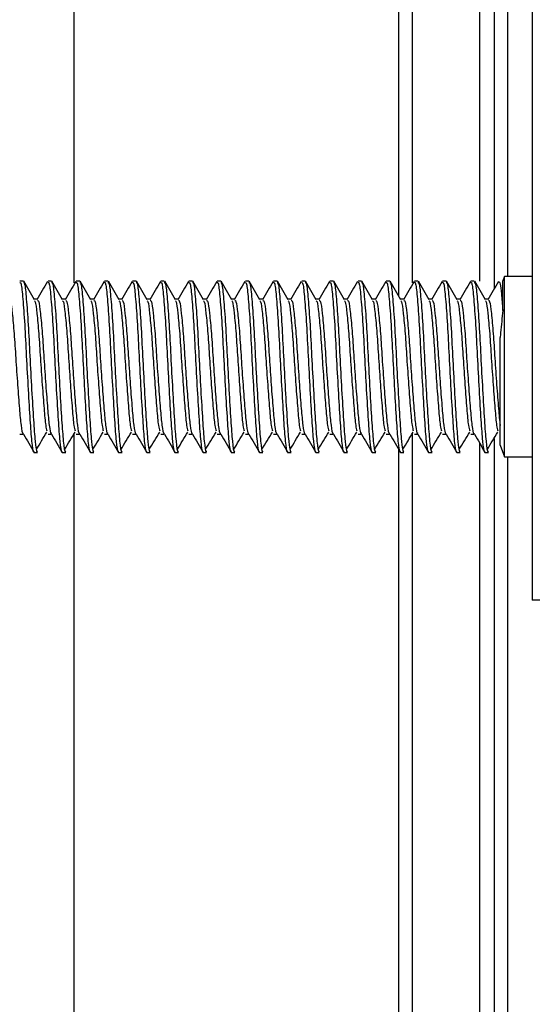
# Paper-space layout 'Sheet2' of a CAD drawing. Header units: millimetres. Extents: x 0 to 1118, y 0 to 864.
# Tile 110 of 232: x 764.45 to 769.26, y 435.15 to 444.39. Entities that reach past the tile are written whole.
import ezdxf

# ---------------------------------------------------------------- set-up
doc = ezdxf.new("R2010")
doc.units = ezdxf.units.MM

psp = doc.layouts.new('Sheet2')

# ---------------------------------------------------------------- linework, layer by layer
at = {"color": 7, "linetype": 'Continuous', "lineweight": 30}
for p, q in [((769.262, 469.6096), (769.262, 438.9429)), ((769.0295, 453.1791), (769.0295, 441.982)), ((768.134, 453.1368), (768.134, 441.9236)), ((768.7664, 453.1368), (768.7664, 441.9389)), ((764.959, 452.2901), (764.959, 441.9236)), ((769.0003, 441.982), (768.9827, 441.9336)), ((769.262, 441.982), (769.0003, 441.982)), ((769.0003, 440.9091), (769.0003, 441.982)), ((764.4842, 441.9396), (764.4511, 441.9396)), ((764.7488, 441.9396), (764.7157, 441.9396)), ((765.0133, 441.9396), (764.9803, 441.9396)), ((765.2779, 441.9396), (765.2449, 441.9396)), ((765.5425, 441.9396), (765.5094, 441.9396)), ((765.8071, 441.9396), (765.774, 441.9396)), ((766.0717, 441.9396), (766.0386, 441.9396)), ((766.3363, 441.9396), (766.3032, 441.9396)), ((766.6008, 441.9396), (766.5678, 441.9396)), ((766.8654, 441.9396), (766.8324, 441.9396)), ((767.13, 441.9396), (767.0969, 441.9396)), ((767.3946, 441.9396), (767.3615, 441.9396)), ((767.6592, 441.9396), (767.6261, 441.9396)), ((767.9238, 441.9396), (767.8907, 441.9396)), ((768.1883, 441.9396), (768.1553, 441.9396)), ((768.4529, 441.9396), (768.4199, 441.9396)), ((768.7175, 441.9396), (768.6844, 441.9396)), ((768.9849, 441.6642), (768.9849, 441.9381)), ((764.6165, 441.7678), (764.586, 441.7678)), ((764.8811, 441.7678), (764.8506, 441.7678)), ((765.1456, 441.7678), (765.1152, 441.7678)), ((765.4102, 441.7678), (765.3798, 441.7678)), ((765.6748, 441.7678), (765.6443, 441.7678)), ((765.9394, 441.7678), (765.9089, 441.7678)), ((766.204, 441.7678), (766.1735, 441.7678)), ((766.4686, 441.7678), (766.4381, 441.7678)), ((766.7331, 441.7678), (766.7027, 441.7678)), ((766.9977, 441.7678), (766.9673, 441.7678)), ((767.2623, 441.7678), (767.2318, 441.7678)), ((767.5269, 441.7678), (767.4964, 441.7678)), ((767.7915, 441.7678), (767.761, 441.7678)), ((768.0561, 441.7678), (768.0256, 441.7678)), ((768.3206, 441.7678), (768.2902, 441.7678)), ((768.5852, 441.7678), (768.5548, 441.7678)), ((768.8498, 441.7678), (768.8193, 441.7678)), ((768.9603, 440.3987), (768.9603, 441.4082)), ((769.0003, 440.2886), (769.0003, 440.9091)), ((764.4511, 440.5028), (764.4842, 440.5028)), ((764.7157, 440.5028), (764.7488, 440.5028)), ((764.959, 440.5042), (764.959, 359.9468)), ((764.9803, 440.5028), (765.0133, 440.5028)), ((765.2449, 440.5028), (765.2779, 440.5028)), ((765.5094, 440.5028), (765.5425, 440.5028)), ((765.774, 440.5028), (765.8071, 440.5028)), ((766.0386, 440.5028), (766.0717, 440.5028)), ((766.3032, 440.5028), (766.3363, 440.5028)), ((766.5678, 440.5028), (766.6008, 440.5028)), ((766.8324, 440.5028), (766.8654, 440.5028)), ((767.0969, 440.5028), (767.13, 440.5028)), ((767.3615, 440.5028), (767.3946, 440.5028)), ((767.6261, 440.5028), (767.6592, 440.5028)), ((767.8907, 440.5028), (767.9238, 440.5028)), ((768.134, 440.5042), (768.134, 314.7068)), ((768.1553, 440.5028), (768.1883, 440.5028)), ((768.4199, 440.5028), (768.4529, 440.5028)), ((768.6844, 440.5028), (768.7175, 440.5028)), ((768.7664, 440.4192), (768.7664, 314.7068)), ((764.5834, 440.331), (764.6165, 440.331)), ((764.848, 440.331), (764.8811, 440.331)), ((765.1126, 440.331), (765.1456, 440.331)), ((765.3771, 440.331), (765.4102, 440.331)), ((765.6417, 440.331), (765.6748, 440.331)), ((765.9063, 440.331), (765.9394, 440.331)), ((766.1709, 440.331), (766.204, 440.331)), ((766.4355, 440.331), (766.4686, 440.331)), ((766.7001, 440.331), (766.7331, 440.331)), ((766.9646, 440.331), (766.9977, 440.331)), ((767.2292, 440.331), (767.2623, 440.331)), ((767.4938, 440.331), (767.5269, 440.331)), ((767.7584, 440.331), (767.7915, 440.331)), ((768.023, 440.331), (768.0561, 440.331)), ((768.2876, 440.331), (768.3206, 440.331)), ((768.5521, 440.331), (768.5852, 440.331)), ((768.8167, 440.331), (768.8498, 440.331)), ((768.9603, 440.3987), (769.0003, 440.2886)), ((769.0003, 440.2886), (769.262, 440.2886)), ((769.0295, 440.2886), (769.0295, 314.3681)), ((772.5953, 438.9429), (769.262, 438.9429))]:
    psp.add_line(p, q, dxfattribs=at)
at = {"color": 8, "linetype": 'Continuous', "lineweight": 30}
for p, q in [((768.007, 459.8729), (768.007, 441.7999)), ((768.9025, 457.9712), (768.9025, 441.8625)), ((768.9025, 440.4625), (768.9025, 317.9664)), ((768.007, 440.3602), (768.007, 308.5634))]:
    psp.add_line(p, q, dxfattribs=at)
at = {"color": 7, "linetype": 'Continuous', "lineweight": 30}
for points, knots in [([(764.4511, 441.9267), (764.4549, 441.9262), (764.464, 441.9248), (764.4783, 441.7827), (764.4963, 441.5428), (764.5112, 441.2355), (764.5285, 440.9151), (764.5458, 440.626), (764.5606, 440.422), (764.5749, 440.3235), (764.5822, 440.3405), (764.584, 440.3448)], [0, 0, 0, 0, 0.0858, 0.209274, 0.335986, 0.457687, 0.583302, 0.708918, 0.83062, 0.957333, 1, 1, 1, 1]), ([(764.4842, 441.9267), (764.4879, 441.9262), (764.4971, 441.9248), (764.5113, 441.7827), (764.5294, 441.5428), (764.5443, 441.2355), (764.5616, 440.9151), (764.5788, 440.6259), (764.5937, 440.4223), (764.6077, 440.3242), (764.6148, 440.3402), (764.6165, 440.3439)], [0, 0, 0, 0, 0.0862307, 0.2103244, 0.3376722, 0.4599845, 0.58623, 0.712476, 0.834789, 0.9621383, 1, 1, 1, 1]), ([(764.588, 441.7643), (764.5713, 441.7931), (764.5379, 441.8506), (764.5045, 441.9082), (764.4878, 441.937)], [0, 0, 0, 0, 0.4997563, 1, 1, 1, 1]), ([(764.7118, 441.9359), (764.6951, 441.9071), (764.6617, 441.8495), (764.6283, 441.792), (764.6116, 441.7633)], [0, 0, 0, 0, 0.500198, 1, 1, 1, 1]), ([(764.7157, 441.9267), (764.7194, 441.9262), (764.7286, 441.9248), (764.7428, 441.7827), (764.7609, 441.5428), (764.7758, 441.2355), (764.7931, 440.9151), (764.8103, 440.626), (764.8252, 440.422), (764.8395, 440.3235), (764.8468, 440.3405), (764.8486, 440.3448)], [0, 0, 0, 0, 0.0858, 0.209274, 0.335986, 0.457687, 0.583302, 0.708918, 0.83062, 0.957333, 1, 1, 1, 1]), ([(764.7488, 441.9267), (764.7525, 441.9262), (764.7617, 441.9248), (764.7759, 441.7827), (764.794, 441.5428), (764.8089, 441.2355), (764.8261, 440.9151), (764.8434, 440.6259), (764.8583, 440.4223), (764.8723, 440.3242), (764.8794, 440.3402), (764.8811, 440.3439)], [0, 0, 0, 0, 0.0862307, 0.2103244, 0.3376722, 0.4599845, 0.58623, 0.712476, 0.834789, 0.9621383, 1, 1, 1, 1]), ([(764.8526, 441.7643), (764.8359, 441.7931), (764.8025, 441.8506), (764.7691, 441.9082), (764.7524, 441.937)], [0, 0, 0, 0, 0.499753, 1, 1, 1, 1]), ([(764.9763, 441.9359), (764.9596, 441.9071), (764.9263, 441.8495), (764.8928, 441.792), (764.8761, 441.7633)], [0, 0, 0, 0, 0.5002046, 1, 1, 1, 1]), ([(764.9803, 441.9267), (764.984, 441.9262), (764.9932, 441.9248), (765.0074, 441.7827), (765.0255, 441.5428), (765.0404, 441.2355), (765.0576, 440.9151), (765.0749, 440.626), (765.0898, 440.422), (765.1041, 440.3235), (765.1114, 440.3405), (765.1132, 440.3448)], [0, 0, 0, 0, 0.0858, 0.209274, 0.335986, 0.457687, 0.583302, 0.708918, 0.83062, 0.957333, 1, 1, 1, 1]), ([(765.0133, 441.9267), (765.0171, 441.9262), (765.0263, 441.9248), (765.0405, 441.7827), (765.0585, 441.5428), (765.0735, 441.2355), (765.0907, 440.9151), (765.108, 440.6259), (765.1228, 440.4223), (765.1369, 440.3242), (765.144, 440.3402), (765.1456, 440.3439)], [0, 0, 0, 0, 0.0862306, 0.2103244, 0.3376722, 0.4599845, 0.58623, 0.7124761, 0.834789, 0.9621383, 1, 1, 1, 1]), ([(765.1172, 441.7643), (765.1005, 441.7931), (765.0671, 441.8506), (765.0337, 441.9082), (765.017, 441.937)], [0, 0, 0, 0, 0.4997563, 1, 1, 1, 1]), ([(765.2409, 441.9359), (765.2242, 441.9071), (765.1908, 441.8495), (765.1574, 441.792), (765.1407, 441.7633)], [0, 0, 0, 0, 0.500198, 1, 1, 1, 1]), ([(765.2449, 441.9267), (765.2486, 441.9262), (765.2578, 441.9248), (765.272, 441.7827), (765.2901, 441.5428), (765.305, 441.2355), (765.3222, 440.9151), (765.3395, 440.626), (765.3544, 440.422), (765.3687, 440.3235), (765.376, 440.3405), (765.3778, 440.3448)], [0, 0, 0, 0, 0.0858, 0.209274, 0.335986, 0.457687, 0.583302, 0.708918, 0.83062, 0.957333, 1, 1, 1, 1]), ([(765.2779, 441.9267), (765.2817, 441.9262), (765.2909, 441.9248), (765.3051, 441.7827), (765.3231, 441.5428), (765.338, 441.2355), (765.3553, 440.9151), (765.3726, 440.6259), (765.3874, 440.4223), (765.4015, 440.3242), (765.4086, 440.3402), (765.4102, 440.3439)], [0, 0, 0, 0, 0.086231, 0.210324, 0.337672, 0.459985, 0.58623, 0.712476, 0.834789, 0.962138, 1, 1, 1, 1]), ([(765.3818, 441.7643), (765.3651, 441.7931), (765.3316, 441.8506), (765.2983, 441.9082), (765.2815, 441.937)], [0, 0, 0, 0, 0.4997563, 1, 1, 1, 1]), ([(765.5055, 441.9359), (765.4888, 441.9071), (765.4554, 441.8495), (765.422, 441.792), (765.4053, 441.7633)], [0, 0, 0, 0, 0.500198, 1, 1, 1, 1]), ([(765.5094, 441.9267), (765.5132, 441.9262), (765.5224, 441.9248), (765.5366, 441.7827), (765.5546, 441.5428), (765.5695, 441.2355), (765.5868, 440.9151), (765.6041, 440.626), (765.6189, 440.422), (765.6332, 440.3235), (765.6405, 440.3405), (765.6424, 440.3448)], [0, 0, 0, 0, 0.0858, 0.209274, 0.335986, 0.457687, 0.583302, 0.708918, 0.83062, 0.957333, 1, 1, 1, 1]), ([(765.5425, 441.9267), (765.5463, 441.9262), (765.5555, 441.9248), (765.5697, 441.7827), (765.5877, 441.5428), (765.6026, 441.2355), (765.6199, 440.9151), (765.6372, 440.6259), (765.652, 440.4223), (765.6661, 440.3242), (765.6732, 440.3402), (765.6748, 440.3439)], [0, 0, 0, 0, 0.0862307, 0.2103244, 0.3376722, 0.4599845, 0.58623, 0.712476, 0.834789, 0.9621383, 1, 1, 1, 1]), ([(765.6464, 441.7643), (765.6297, 441.7931), (765.5962, 441.8506), (765.5628, 441.9082), (765.5461, 441.937)], [0, 0, 0, 0, 0.499753, 1, 1, 1, 1]), ([(765.7701, 441.9359), (765.7534, 441.9071), (765.72, 441.8495), (765.6866, 441.792), (765.6699, 441.7633)], [0, 0, 0, 0, 0.500201, 1, 1, 1, 1]), ([(765.774, 441.9267), (765.7778, 441.9262), (765.787, 441.9248), (765.8012, 441.7827), (765.8192, 441.5428), (765.8341, 441.2355), (765.8514, 440.9151), (765.8687, 440.626), (765.8835, 440.422), (765.8978, 440.3235), (765.9051, 440.3405), (765.907, 440.3448)], [0, 0, 0, 0, 0.0858, 0.209274, 0.335986, 0.457687, 0.583302, 0.708918, 0.83062, 0.957333, 1, 1, 1, 1]), ([(765.8071, 441.9267), (765.8109, 441.9262), (765.82, 441.9248), (765.8343, 441.7827), (765.8523, 441.5428), (765.8672, 441.2355), (765.8845, 440.9151), (765.9018, 440.6259), (765.9166, 440.4223), (765.9307, 440.3242), (765.9378, 440.3402), (765.9394, 440.3439)], [0, 0, 0, 0, 0.0862306, 0.2103244, 0.3376722, 0.4599845, 0.58623, 0.7124761, 0.834789, 0.9621383, 1, 1, 1, 1]), ([(765.911, 441.7643), (765.8942, 441.7931), (765.8608, 441.8506), (765.8274, 441.9082), (765.8107, 441.937)], [0, 0, 0, 0, 0.499753, 1, 1, 1, 1]), ([(766.0347, 441.9359), (766.018, 441.9071), (765.9846, 441.8495), (765.9512, 441.792), (765.9345, 441.7633)], [0, 0, 0, 0, 0.500198, 1, 1, 1, 1]), ([(766.0386, 441.9267), (766.0424, 441.9262), (766.0515, 441.9248), (766.0658, 441.7827), (766.0838, 441.5428), (766.0987, 441.2355), (766.116, 440.9151), (766.1333, 440.626), (766.1481, 440.422), (766.1624, 440.3235), (766.1697, 440.3405), (766.1715, 440.3448)], [0, 0, 0, 0, 0.0858, 0.209274, 0.335986, 0.457687, 0.583302, 0.708918, 0.83062, 0.957333, 1, 1, 1, 1]), ([(766.0717, 441.9267), (766.0754, 441.9262), (766.0846, 441.9248), (766.0988, 441.7827), (766.1169, 441.5428), (766.1318, 441.2355), (766.1491, 440.9151), (766.1663, 440.6259), (766.1812, 440.4223), (766.1952, 440.3242), (766.2023, 440.3402), (766.204, 440.3439)], [0, 0, 0, 0, 0.086231, 0.210324, 0.337672, 0.459985, 0.58623, 0.712476, 0.834789, 0.962138, 1, 1, 1, 1]), ([(766.1755, 441.7643), (766.1588, 441.7931), (766.1254, 441.8506), (766.092, 441.9082), (766.0753, 441.937)], [0, 0, 0, 0, 0.4997563, 1, 1, 1, 1]), ([(766.2993, 441.9359), (766.2826, 441.9071), (766.2492, 441.8495), (766.2158, 441.792), (766.1991, 441.7633)], [0, 0, 0, 0, 0.500198, 1, 1, 1, 1]), ([(766.3032, 441.9267), (766.3069, 441.9262), (766.3161, 441.9248), (766.3303, 441.7827), (766.3484, 441.5428), (766.3633, 441.2355), (766.3806, 440.9151), (766.3978, 440.626), (766.4127, 440.422), (766.427, 440.3235), (766.4343, 440.3405), (766.4361, 440.3448)], [0, 0, 0, 0, 0.0858, 0.209274, 0.335986, 0.457687, 0.583302, 0.708918, 0.83062, 0.957333, 1, 1, 1, 1]), ([(766.3363, 441.9267), (766.34, 441.9262), (766.3492, 441.9248), (766.3634, 441.7827), (766.3815, 441.5428), (766.3964, 441.2355), (766.4136, 440.9151), (766.4309, 440.6259), (766.4458, 440.4223), (766.4598, 440.3242), (766.4669, 440.3402), (766.4686, 440.3439)], [0, 0, 0, 0, 0.0862307, 0.2103244, 0.3376722, 0.4599845, 0.58623, 0.712476, 0.834789, 0.9621383, 1, 1, 1, 1]), ([(766.4401, 441.7643), (766.4234, 441.7931), (766.39, 441.8506), (766.3566, 441.9082), (766.3399, 441.937)], [0, 0, 0, 0, 0.499753, 1, 1, 1, 1]), ([(766.5638, 441.9359), (766.5471, 441.9071), (766.5138, 441.8495), (766.4803, 441.792), (766.4636, 441.7633)], [0, 0, 0, 0, 0.500201, 1, 1, 1, 1]), ([(766.5678, 441.9267), (766.5715, 441.9262), (766.5807, 441.9248), (766.5949, 441.7827), (766.613, 441.5428), (766.6279, 441.2355), (766.6451, 440.9151), (766.6624, 440.626), (766.6773, 440.422), (766.6916, 440.3235), (766.6989, 440.3405), (766.7007, 440.3448)], [0, 0, 0, 0, 0.0858, 0.209274, 0.335986, 0.457687, 0.583302, 0.708918, 0.83062, 0.957333, 1, 1, 1, 1]), ([(766.6008, 441.9267), (766.6046, 441.9262), (766.6138, 441.9248), (766.628, 441.7827), (766.6461, 441.5428), (766.661, 441.2355), (766.6782, 440.9151), (766.6955, 440.6259), (766.7103, 440.4223), (766.7244, 440.3242), (766.7315, 440.3402), (766.7331, 440.3439)], [0, 0, 0, 0, 0.086231, 0.210324, 0.337672, 0.459984, 0.58623, 0.712476, 0.834789, 0.962138, 1, 1, 1, 1]), ([(766.7047, 441.7643), (766.688, 441.7931), (766.6546, 441.8506), (766.6212, 441.9082), (766.6045, 441.937)], [0, 0, 0, 0, 0.499753, 1, 1, 1, 1]), ([(766.8284, 441.9359), (766.8117, 441.9071), (766.7783, 441.8495), (766.7449, 441.792), (766.7282, 441.7633)], [0, 0, 0, 0, 0.500198, 1, 1, 1, 1]), ([(766.8324, 441.9267), (766.8361, 441.9262), (766.8453, 441.9248), (766.8595, 441.7827), (766.8776, 441.5428), (766.8925, 441.2355), (766.9097, 440.9151), (766.927, 440.626), (766.9419, 440.422), (766.9561, 440.3235), (766.9635, 440.3405), (766.9653, 440.3448)], [0, 0, 0, 0, 0.0858, 0.209274, 0.335986, 0.457687, 0.583302, 0.708918, 0.83062, 0.957333, 1, 1, 1, 1]), ([(766.8654, 441.9267), (766.8692, 441.9262), (766.8784, 441.9248), (766.8926, 441.7827), (766.9106, 441.5428), (766.9255, 441.2355), (766.9428, 440.9151), (766.9601, 440.6259), (766.9749, 440.4223), (766.989, 440.3242), (766.9961, 440.3402), (766.9977, 440.3439)], [0, 0, 0, 0, 0.0862306, 0.2103244, 0.3376722, 0.4599845, 0.58623, 0.712476, 0.834789, 0.9621382, 1, 1, 1, 1]), ([(766.9693, 441.7643), (766.9526, 441.7931), (766.9191, 441.8506), (766.8858, 441.9082), (766.869, 441.937)], [0, 0, 0, 0, 0.4997563, 1, 1, 1, 1]), ([(767.093, 441.9359), (767.0763, 441.9071), (767.0429, 441.8495), (767.0095, 441.792), (766.9928, 441.7633)], [0, 0, 0, 0, 0.500198, 1, 1, 1, 1]), ([(767.0969, 441.9267), (767.1007, 441.9262), (767.1099, 441.9248), (767.1241, 441.7827), (767.1421, 441.5428), (767.157, 441.2355), (767.1743, 440.9151), (767.1916, 440.626), (767.2064, 440.422), (767.2207, 440.3235), (767.228, 440.3405), (767.2299, 440.3448)], [0, 0, 0, 0, 0.0858, 0.209274, 0.335986, 0.457687, 0.583302, 0.708918, 0.83062, 0.957333, 1, 1, 1, 1]), ([(767.13, 441.9267), (767.1338, 441.9262), (767.143, 441.9248), (767.1572, 441.7827), (767.1752, 441.5428), (767.1901, 441.2355), (767.2074, 440.9151), (767.2247, 440.6259), (767.2395, 440.4223), (767.2536, 440.3242), (767.2607, 440.3402), (767.2623, 440.3439)], [0, 0, 0, 0, 0.0862307, 0.2103244, 0.3376722, 0.4599845, 0.58623, 0.712476, 0.834789, 0.9621383, 1, 1, 1, 1]), ([(767.2339, 441.7643), (767.2172, 441.7931), (767.1837, 441.8506), (767.1503, 441.9082), (767.1336, 441.937)], [0, 0, 0, 0, 0.499759, 1, 1, 1, 1]), ([(767.3576, 441.9359), (767.3409, 441.9071), (767.3075, 441.8495), (767.2741, 441.792), (767.2574, 441.7633)], [0, 0, 0, 0, 0.500201, 1, 1, 1, 1]), ([(767.3615, 441.9267), (767.3653, 441.9262), (767.3745, 441.9248), (767.3887, 441.7827), (767.4067, 441.5428), (767.4216, 441.2355), (767.4389, 440.9151), (767.4562, 440.626), (767.471, 440.422), (767.4853, 440.3235), (767.4926, 440.3405), (767.4945, 440.3448)], [0, 0, 0, 0, 0.0858, 0.209274, 0.335986, 0.457687, 0.583302, 0.708918, 0.83062, 0.957333, 1, 1, 1, 1]), ([(767.3946, 441.9267), (767.3984, 441.9262), (767.4075, 441.9248), (767.4218, 441.7827), (767.4398, 441.5428), (767.4547, 441.2355), (767.472, 440.9151), (767.4892, 440.6259), (767.5041, 440.4223), (767.5182, 440.3242), (767.5253, 440.3402), (767.5269, 440.3439)], [0, 0, 0, 0, 0.0862307, 0.2103244, 0.3376722, 0.4599845, 0.58623, 0.712476, 0.834789, 0.9621383, 1, 1, 1, 1]), ([(767.4985, 441.7643), (767.4817, 441.7931), (767.4483, 441.8506), (767.4149, 441.9082), (767.3982, 441.937)], [0, 0, 0, 0, 0.499753, 1, 1, 1, 1]), ([(767.6222, 441.9359), (767.6055, 441.9071), (767.5721, 441.8495), (767.5387, 441.792), (767.522, 441.7633)], [0, 0, 0, 0, 0.500198, 1, 1, 1, 1]), ([(767.6261, 441.9267), (767.6299, 441.9262), (767.639, 441.9248), (767.6533, 441.7827), (767.6713, 441.5428), (767.6862, 441.2355), (767.7035, 440.9151), (767.7208, 440.626), (767.7356, 440.422), (767.7499, 440.3235), (767.7572, 440.3405), (767.759, 440.3448)], [0, 0, 0, 0, 0.0858, 0.209274, 0.335986, 0.457687, 0.583302, 0.708918, 0.83062, 0.957333, 1, 1, 1, 1]), ([(767.6592, 441.9267), (767.6629, 441.9262), (767.6721, 441.9248), (767.6863, 441.7827), (767.7044, 441.5428), (767.7193, 441.2355), (767.7366, 440.9151), (767.7538, 440.6259), (767.7687, 440.4223), (767.7827, 440.3242), (767.7898, 440.3402), (767.7915, 440.3439)], [0, 0, 0, 0, 0.0862306, 0.2103244, 0.3376722, 0.4599845, 0.58623, 0.7124761, 0.834789, 0.9621383, 1, 1, 1, 1]), ([(767.763, 441.7643), (767.7463, 441.7931), (767.7129, 441.8506), (767.6795, 441.9082), (767.6628, 441.937)], [0, 0, 0, 0, 0.4997563, 1, 1, 1, 1]), ([(767.8868, 441.9359), (767.8701, 441.9071), (767.8367, 441.8495), (767.8033, 441.792), (767.7866, 441.7633)], [0, 0, 0, 0, 0.500198, 1, 1, 1, 1]), ([(767.8907, 441.9267), (767.8944, 441.9262), (767.9036, 441.9248), (767.9178, 441.7827), (767.9359, 441.5428), (767.9508, 441.2355), (767.9681, 440.9151), (767.9853, 440.626), (768.0002, 440.422), (768.0145, 440.3235), (768.0218, 440.3405), (768.0236, 440.3448)], [0, 0, 0, 0, 0.0858, 0.209274, 0.335986, 0.457687, 0.583302, 0.708918, 0.83062, 0.957333, 1, 1, 1, 1]), ([(767.9238, 441.9267), (767.9275, 441.9262), (767.9367, 441.9248), (767.9509, 441.7827), (767.969, 441.5428), (767.9839, 441.2355), (768.0011, 440.9151), (768.0184, 440.6259), (768.0333, 440.4223), (768.0473, 440.3242), (768.0544, 440.3402), (768.0561, 440.3439)], [0, 0, 0, 0, 0.0862307, 0.2103244, 0.3376722, 0.4599845, 0.58623, 0.712476, 0.834789, 0.9621383, 1, 1, 1, 1]), ([(768.0276, 441.7643), (768.0109, 441.7931), (767.9775, 441.8506), (767.9441, 441.9082), (767.9274, 441.937)], [0, 0, 0, 0, 0.4997563, 1, 1, 1, 1]), ([(768.1513, 441.9359), (768.1346, 441.9071), (768.1013, 441.8495), (768.0678, 441.792), (768.0511, 441.7633)], [0, 0, 0, 0, 0.500201, 1, 1, 1, 1]), ([(768.1553, 441.9267), (768.159, 441.9262), (768.1682, 441.9248), (768.1824, 441.7827), (768.2005, 441.5428), (768.2154, 441.2355), (768.2326, 440.9151), (768.2499, 440.626), (768.2648, 440.422), (768.2791, 440.3235), (768.2864, 440.3405), (768.2882, 440.3448)], [0, 0, 0, 0, 0.0857999, 0.209274, 0.3359857, 0.4576872, 0.5833021, 0.7089176, 0.8306197, 0.9573329, 1, 1, 1, 1]), ([(768.1883, 441.9267), (768.1921, 441.9262), (768.2013, 441.9248), (768.2155, 441.7827), (768.2336, 441.5428), (768.2485, 441.2355), (768.2657, 440.9151), (768.283, 440.6259), (768.2978, 440.4223), (768.3119, 440.3242), (768.319, 440.3402), (768.3206, 440.3439)], [0, 0, 0, 0, 0.0862307, 0.2103244, 0.3376722, 0.4599845, 0.58623, 0.712476, 0.834789, 0.9621383, 1, 1, 1, 1]), ([(768.2922, 441.7643), (768.2755, 441.7931), (768.2421, 441.8506), (768.2087, 441.9082), (768.192, 441.937)], [0, 0, 0, 0, 0.499753, 1, 1, 1, 1]), ([(768.4159, 441.9359), (768.3992, 441.9071), (768.3658, 441.8495), (768.3324, 441.792), (768.3157, 441.7633)], [0, 0, 0, 0, 0.500198, 1, 1, 1, 1]), ([(768.4199, 441.9267), (768.4236, 441.9262), (768.4328, 441.9248), (768.447, 441.7827), (768.4651, 441.5428), (768.48, 441.2355), (768.4972, 440.9151), (768.5145, 440.626), (768.5294, 440.422), (768.5436, 440.3235), (768.551, 440.3405), (768.5528, 440.3448)], [0, 0, 0, 0, 0.0858, 0.209274, 0.335986, 0.457687, 0.583302, 0.708918, 0.83062, 0.957333, 1, 1, 1, 1]), ([(768.4529, 441.9267), (768.4567, 441.9262), (768.4659, 441.9248), (768.4801, 441.7827), (768.4981, 441.5428), (768.513, 441.2355), (768.5303, 440.9151), (768.5476, 440.6259), (768.5624, 440.4223), (768.5765, 440.3242), (768.5836, 440.3402), (768.5852, 440.3439)], [0, 0, 0, 0, 0.0862306, 0.2103244, 0.3376722, 0.4599845, 0.58623, 0.7124761, 0.834789, 0.9621383, 1, 1, 1, 1]), ([(768.5568, 441.7643), (768.5401, 441.7931), (768.5066, 441.8506), (768.4733, 441.9082), (768.4565, 441.937)], [0, 0, 0, 0, 0.4997563, 1, 1, 1, 1]), ([(768.6805, 441.9359), (768.6638, 441.9071), (768.6304, 441.8495), (768.597, 441.792), (768.5803, 441.7633)], [0, 0, 0, 0, 0.500198, 1, 1, 1, 1]), ([(768.6844, 441.9267), (768.6882, 441.9262), (768.6974, 441.9248), (768.7116, 441.7827), (768.7296, 441.5428), (768.7446, 441.2355), (768.7618, 440.9151), (768.7791, 440.626), (768.7939, 440.422), (768.8082, 440.3235), (768.8155, 440.3405), (768.8174, 440.3448)], [0, 0, 0, 0, 0.0858, 0.209274, 0.335986, 0.457687, 0.583302, 0.708918, 0.83062, 0.957333, 1, 1, 1, 1]), ([(768.7175, 441.9267), (768.7213, 441.9262), (768.7305, 441.9248), (768.7447, 441.7827), (768.7627, 441.5428), (768.7776, 441.2355), (768.7949, 440.9151), (768.8122, 440.6259), (768.827, 440.4223), (768.8411, 440.3242), (768.8482, 440.3402), (768.8498, 440.3439)], [0, 0, 0, 0, 0.0862307, 0.2103244, 0.3376722, 0.4599845, 0.58623, 0.712476, 0.834789, 0.9621383, 1, 1, 1, 1]), ([(768.8214, 441.7643), (768.8047, 441.7931), (768.7712, 441.8506), (768.7378, 441.9082), (768.7211, 441.937)], [0, 0, 0, 0, 0.4997563, 1, 1, 1, 1]), ([(768.9451, 441.9359), (768.9284, 441.9071), (768.895, 441.8495), (768.8616, 441.792), (768.8449, 441.7633)], [0, 0, 0, 0, 0.500201, 1, 1, 1, 1]), ([(768.945, 441.9325), (768.9502, 441.9329), (768.9593, 441.9334), (768.9718, 441.8274), (768.9805, 441.7192), (768.9849, 441.6642)], [0, 0, 0, 0, 0.385703, 0.687562, 1, 1, 1, 1]), ([(764.3519, 441.7576), (764.3556, 441.7572), (764.3648, 441.7561), (764.379, 441.6444), (764.3971, 441.4558), (764.412, 441.2141), (764.4293, 440.9622), (764.4465, 440.7348), (764.4614, 440.5746), (764.4755, 440.4974), (764.4827, 440.5102), (764.4844, 440.5132)], [0, 0, 0, 0, 0.086107, 0.210017, 0.337198, 0.459329, 0.585399, 0.711468, 0.833601, 0.960778, 1, 1, 1, 1]), ([(764.5876, 441.7528), (764.59, 441.7519), (764.5977, 441.749), (764.6106, 441.6431), (764.6286, 441.4561), (764.6435, 441.2142), (764.6608, 440.9613), (764.678, 440.7382), (764.6913, 440.5812), (764.7011, 440.5468), (764.7052, 440.5325)], [0, 0, 0, 0, 0.0604621, 0.2000334, 0.3432884, 0.480855, 0.6228593, 0.7648629, 0.9024317, 1, 1, 1, 1]), ([(764.6165, 441.7576), (764.6202, 441.7572), (764.6294, 441.7561), (764.6436, 441.6444), (764.6617, 441.4558), (764.6766, 441.2141), (764.6938, 440.9622), (764.7111, 440.7348), (764.726, 440.5746), (764.7401, 440.4974), (764.7473, 440.5102), (764.7489, 440.5132)], [0, 0, 0, 0, 0.086107, 0.210017, 0.337198, 0.459329, 0.585399, 0.711468, 0.833601, 0.960778, 1, 1, 1, 1]), ([(764.8522, 441.7528), (764.8546, 441.7519), (764.8623, 441.749), (764.8751, 441.6431), (764.8932, 441.4561), (764.9081, 441.2142), (764.9254, 440.9613), (764.9426, 440.7382), (764.9559, 440.5812), (764.9657, 440.5468), (764.9698, 440.5325)], [0, 0, 0, 0, 0.060462, 0.200033, 0.343288, 0.480855, 0.622859, 0.764863, 0.902432, 1, 1, 1, 1]), ([(764.8811, 441.7576), (764.8848, 441.7572), (764.894, 441.7561), (764.9082, 441.6444), (764.9263, 441.4558), (764.9412, 441.2141), (764.9584, 440.9622), (764.9757, 440.7348), (764.9906, 440.5746), (765.0047, 440.4974), (765.0118, 440.5102), (765.0135, 440.5132)], [0, 0, 0, 0, 0.086107, 0.210017, 0.337198, 0.459329, 0.585399, 0.711468, 0.833601, 0.960778, 1, 1, 1, 1]), ([(765.1168, 441.7528), (765.1191, 441.7519), (765.1269, 441.749), (765.1397, 441.6431), (765.1578, 441.4561), (765.1727, 441.2142), (765.1899, 440.9613), (765.2072, 440.7382), (765.2205, 440.5812), (765.2303, 440.5468), (765.2343, 440.5325)], [0, 0, 0, 0, 0.060462, 0.200033, 0.343288, 0.480855, 0.622859, 0.764863, 0.902432, 1, 1, 1, 1]), ([(765.1456, 441.7576), (765.1494, 441.7572), (765.1586, 441.7561), (765.1728, 441.6444), (765.1908, 441.4558), (765.2057, 441.2141), (765.223, 440.9622), (765.2403, 440.7348), (765.2551, 440.5746), (765.2693, 440.4974), (765.2764, 440.5102), (765.2781, 440.5132)], [0, 0, 0, 0, 0.086107, 0.210017, 0.337198, 0.459329, 0.585399, 0.711468, 0.833601, 0.960778, 1, 1, 1, 1]), ([(765.3814, 441.7528), (765.3837, 441.7519), (765.3915, 441.749), (765.4043, 441.6431), (765.4224, 441.4561), (765.4373, 441.2142), (765.4545, 440.9613), (765.4718, 440.7382), (765.4851, 440.5812), (765.4949, 440.5468), (765.4989, 440.5325)], [0, 0, 0, 0, 0.0604621, 0.2000334, 0.3432884, 0.480855, 0.6228593, 0.7648629, 0.9024317, 1, 1, 1, 1]), ([(765.4102, 441.7576), (765.414, 441.7572), (765.4232, 441.7561), (765.4374, 441.6444), (765.4554, 441.4558), (765.4703, 441.2141), (765.4876, 440.9622), (765.5049, 440.7348), (765.5197, 440.5746), (765.5338, 440.4974), (765.541, 440.5102), (765.5427, 440.5132)], [0, 0, 0, 0, 0.086107, 0.210017, 0.337198, 0.459329, 0.585399, 0.711468, 0.833601, 0.960778, 1, 1, 1, 1]), ([(765.646, 441.7528), (765.6483, 441.7519), (765.6561, 441.749), (765.6689, 441.6431), (765.6869, 441.4561), (765.7018, 441.2142), (765.7191, 440.9613), (765.7364, 440.7382), (765.7497, 440.5812), (765.7595, 440.5468), (765.7635, 440.5325)], [0, 0, 0, 0, 0.060462, 0.200033, 0.343288, 0.480855, 0.622859, 0.764863, 0.902432, 1, 1, 1, 1]), ([(765.6748, 441.7576), (765.6786, 441.7572), (765.6877, 441.7561), (765.702, 441.6444), (765.72, 441.4558), (765.7349, 441.2141), (765.7522, 440.9622), (765.7695, 440.7348), (765.7843, 440.5746), (765.7984, 440.4974), (765.8056, 440.5102), (765.8073, 440.5132)], [0, 0, 0, 0, 0.086107, 0.210017, 0.337198, 0.459329, 0.585399, 0.711468, 0.833601, 0.960778, 1, 1, 1, 1]), ([(765.9105, 441.7528), (765.9129, 441.7519), (765.9206, 441.749), (765.9335, 441.6431), (765.9515, 441.4561), (765.9664, 441.2142), (765.9837, 440.9613), (766.001, 440.7382), (766.0143, 440.5812), (766.024, 440.5468), (766.0281, 440.5325)], [0, 0, 0, 0, 0.060462, 0.200033, 0.343288, 0.480855, 0.622859, 0.764863, 0.902432, 1, 1, 1, 1]), ([(765.9394, 441.7576), (765.9431, 441.7572), (765.9523, 441.7561), (765.9665, 441.6444), (765.9846, 441.4558), (765.9995, 441.2141), (766.0168, 440.9622), (766.034, 440.7348), (766.0489, 440.5746), (766.063, 440.4974), (766.0702, 440.5102), (766.0719, 440.5132)], [0, 0, 0, 0, 0.086107, 0.210017, 0.337198, 0.459329, 0.585399, 0.711468, 0.833601, 0.960778, 1, 1, 1, 1]), ([(766.1751, 441.7528), (766.1775, 441.7519), (766.1852, 441.749), (766.1981, 441.6431), (766.2161, 441.4561), (766.231, 441.2142), (766.2483, 440.9613), (766.2655, 440.7382), (766.2788, 440.5812), (766.2886, 440.5468), (766.2927, 440.5325)], [0, 0, 0, 0, 0.060462, 0.200033, 0.343288, 0.480855, 0.622859, 0.764863, 0.902432, 1, 1, 1, 1]), ([(766.204, 441.7576), (766.2077, 441.7572), (766.2169, 441.7561), (766.2311, 441.6444), (766.2492, 441.4558), (766.2641, 441.2141), (766.2813, 440.9622), (766.2986, 440.7348), (766.3135, 440.5746), (766.3276, 440.4974), (766.3348, 440.5102), (766.3364, 440.5132)], [0, 0, 0, 0, 0.086107, 0.210017, 0.337198, 0.459329, 0.585399, 0.711468, 0.833601, 0.960778, 1, 1, 1, 1]), ([(766.4397, 441.7528), (766.4421, 441.7519), (766.4498, 441.749), (766.4626, 441.6431), (766.4807, 441.4561), (766.4956, 441.2142), (766.5129, 440.9613), (766.5301, 440.7382), (766.5434, 440.5812), (766.5532, 440.5468), (766.5573, 440.5325)], [0, 0, 0, 0, 0.060462, 0.200033, 0.343288, 0.480855, 0.622859, 0.764863, 0.902432, 1, 1, 1, 1]), ([(766.4686, 441.7576), (766.4723, 441.7572), (766.4815, 441.7561), (766.4957, 441.6444), (766.5138, 441.4558), (766.5287, 441.2141), (766.5459, 440.9622), (766.5632, 440.7348), (766.5781, 440.5746), (766.5922, 440.4974), (766.5993, 440.5102), (766.601, 440.5132)], [0, 0, 0, 0, 0.086107, 0.210017, 0.337198, 0.459329, 0.585399, 0.711468, 0.833601, 0.960778, 1, 1, 1, 1]), ([(766.7043, 441.7528), (766.7066, 441.7519), (766.7144, 441.749), (766.7272, 441.6431), (766.7453, 441.4561), (766.7602, 441.2142), (766.7774, 440.9613), (766.7947, 440.7382), (766.808, 440.5812), (766.8178, 440.5468), (766.8218, 440.5325)], [0, 0, 0, 0, 0.060462, 0.200033, 0.343288, 0.480855, 0.622859, 0.764863, 0.902432, 1, 1, 1, 1]), ([(766.7331, 441.7576), (766.7369, 441.7572), (766.7461, 441.7561), (766.7603, 441.6444), (766.7783, 441.4558), (766.7932, 441.2141), (766.8105, 440.9622), (766.8278, 440.7348), (766.8426, 440.5746), (766.8568, 440.4974), (766.8639, 440.5102), (766.8656, 440.5132)], [0, 0, 0, 0, 0.086107, 0.210017, 0.337198, 0.459329, 0.585399, 0.711468, 0.833601, 0.960778, 1, 1, 1, 1]), ([(766.9689, 441.7528), (766.9712, 441.7519), (766.979, 441.749), (766.9918, 441.6431), (767.0099, 441.4561), (767.0248, 441.2142), (767.042, 440.9613), (767.0593, 440.7382), (767.0726, 440.5812), (767.0824, 440.5468), (767.0864, 440.5325)], [0, 0, 0, 0, 0.060462, 0.200033, 0.343288, 0.480855, 0.622859, 0.764863, 0.902432, 1, 1, 1, 1]), ([(766.9977, 441.7576), (767.0015, 441.7572), (767.0107, 441.7561), (767.0249, 441.6444), (767.0429, 441.4558), (767.0578, 441.2141), (767.0751, 440.9622), (767.0924, 440.7348), (767.1072, 440.5746), (767.1213, 440.4974), (767.1285, 440.5102), (767.1302, 440.5132)], [0, 0, 0, 0, 0.0861071, 0.2100174, 0.337198, 0.4593284, 0.5853988, 0.7114683, 0.8336008, 0.9607783, 1, 1, 1, 1]), ([(767.2335, 441.7528), (767.2358, 441.7519), (767.2436, 441.749), (767.2564, 441.6431), (767.2744, 441.4561), (767.2893, 441.2142), (767.3066, 440.9613), (767.3239, 440.7382), (767.3372, 440.5812), (767.347, 440.5468), (767.351, 440.5325)], [0, 0, 0, 0, 0.060462, 0.200033, 0.343288, 0.480855, 0.622859, 0.764863, 0.902432, 1, 1, 1, 1]), ([(767.2623, 441.7576), (767.2661, 441.7572), (767.2752, 441.7561), (767.2895, 441.6444), (767.3075, 441.4558), (767.3224, 441.2141), (767.3397, 440.9622), (767.357, 440.7348), (767.3718, 440.5746), (767.3859, 440.4974), (767.3931, 440.5102), (767.3948, 440.5132)], [0, 0, 0, 0, 0.086107, 0.210017, 0.337198, 0.459329, 0.585399, 0.711468, 0.833601, 0.960778, 1, 1, 1, 1]), ([(767.498, 441.7528), (767.5004, 441.7519), (767.5081, 441.749), (767.521, 441.6431), (767.539, 441.4561), (767.5539, 441.2142), (767.5712, 440.9613), (767.5885, 440.7382), (767.6018, 440.5812), (767.6115, 440.5468), (767.6156, 440.5325)], [0, 0, 0, 0, 0.060462, 0.200033, 0.343288, 0.480855, 0.622859, 0.764863, 0.902432, 1, 1, 1, 1]), ([(767.5269, 441.7576), (767.5306, 441.7572), (767.5398, 441.7561), (767.554, 441.6444), (767.5721, 441.4558), (767.587, 441.2141), (767.6043, 440.9622), (767.6215, 440.7348), (767.6364, 440.5746), (767.6505, 440.4974), (767.6577, 440.5102), (767.6594, 440.5132)], [0, 0, 0, 0, 0.086107, 0.210017, 0.337198, 0.459329, 0.585399, 0.711468, 0.833601, 0.960778, 1, 1, 1, 1]), ([(767.7626, 441.7528), (767.765, 441.7519), (767.7727, 441.749), (767.7856, 441.6431), (767.8036, 441.4561), (767.8185, 441.2142), (767.8358, 440.9613), (767.853, 440.7382), (767.8663, 440.5812), (767.8761, 440.5468), (767.8802, 440.5325)], [0, 0, 0, 0, 0.060462, 0.200033, 0.343288, 0.480855, 0.622859, 0.764863, 0.902432, 1, 1, 1, 1]), ([(767.7915, 441.7576), (767.7952, 441.7572), (767.8044, 441.7561), (767.8186, 441.6444), (767.8367, 441.4558), (767.8516, 441.2141), (767.8688, 440.9622), (767.8861, 440.7348), (767.901, 440.5746), (767.9151, 440.4974), (767.9223, 440.5102), (767.9239, 440.5132)], [0, 0, 0, 0, 0.086107, 0.210017, 0.337198, 0.459328, 0.585399, 0.711468, 0.833601, 0.960778, 1, 1, 1, 1]), ([(768.0272, 441.7528), (768.0296, 441.7519), (768.0373, 441.749), (768.0501, 441.6431), (768.0682, 441.4561), (768.0831, 441.2142), (768.1004, 440.9613), (768.1176, 440.7382), (768.1309, 440.5812), (768.1407, 440.5468), (768.1448, 440.5325)], [0, 0, 0, 0, 0.060462, 0.200033, 0.343288, 0.480855, 0.622859, 0.764863, 0.902432, 1, 1, 1, 1]), ([(768.0561, 441.7576), (768.0598, 441.7572), (768.069, 441.7561), (768.0832, 441.6444), (768.1013, 441.4558), (768.1162, 441.2141), (768.1334, 440.9622), (768.1507, 440.7348), (768.1656, 440.5746), (768.1797, 440.4974), (768.1868, 440.5102), (768.1885, 440.5132)], [0, 0, 0, 0, 0.086107, 0.210017, 0.337198, 0.459329, 0.585399, 0.711468, 0.833601, 0.960778, 1, 1, 1, 1]), ([(768.2918, 441.7528), (768.2941, 441.7519), (768.3019, 441.749), (768.3147, 441.6431), (768.3328, 441.4561), (768.3477, 441.2142), (768.3649, 440.9613), (768.3822, 440.7382), (768.3955, 440.5812), (768.4053, 440.5468), (768.4093, 440.5325)], [0, 0, 0, 0, 0.060462, 0.200033, 0.343288, 0.480855, 0.622859, 0.764863, 0.902432, 1, 1, 1, 1]), ([(768.3206, 441.7576), (768.3244, 441.7572), (768.3336, 441.7561), (768.3478, 441.6444), (768.3658, 441.4558), (768.3808, 441.2141), (768.398, 440.9622), (768.4153, 440.7348), (768.4301, 440.5746), (768.4443, 440.4974), (768.4514, 440.5102), (768.4531, 440.5132)], [0, 0, 0, 0, 0.086107, 0.210017, 0.337198, 0.459329, 0.585399, 0.711468, 0.833601, 0.960778, 1, 1, 1, 1]), ([(768.5564, 441.7528), (768.5587, 441.7519), (768.5665, 441.749), (768.5793, 441.6431), (768.5974, 441.4561), (768.6123, 441.2142), (768.6295, 440.9613), (768.6468, 440.7382), (768.6601, 440.5812), (768.6699, 440.5468), (768.6739, 440.5325)], [0, 0, 0, 0, 0.060462, 0.200033, 0.343288, 0.480855, 0.622859, 0.764863, 0.902432, 1, 1, 1, 1]), ([(768.5852, 441.7576), (768.589, 441.7572), (768.5982, 441.7561), (768.6124, 441.6444), (768.6304, 441.4558), (768.6453, 441.2141), (768.6626, 440.9622), (768.6799, 440.7348), (768.6947, 440.5746), (768.7088, 440.4974), (768.716, 440.5102), (768.7177, 440.5132)], [0, 0, 0, 0, 0.086107, 0.210017, 0.337198, 0.459328, 0.585399, 0.711468, 0.833601, 0.960778, 1, 1, 1, 1]), ([(768.821, 441.7528), (768.8233, 441.7519), (768.831, 441.749), (768.8439, 441.6431), (768.8619, 441.4561), (768.8768, 441.2142), (768.8941, 440.9613), (768.9114, 440.7382), (768.9247, 440.5812), (768.9345, 440.5468), (768.9385, 440.5325)], [0, 0, 0, 0, 0.060462, 0.200033, 0.343288, 0.480855, 0.622859, 0.764863, 0.902432, 1, 1, 1, 1]), ([(768.8498, 441.7576), (768.8536, 441.7572), (768.8627, 441.7561), (768.877, 441.6444), (768.895, 441.4558), (768.9099, 441.2142), (768.9272, 440.9618), (768.9445, 440.7361), (768.9544, 440.6241), (768.9601, 440.5834), (768.9603, 440.582)], [0, 0, 0, 0, 0.102756, 0.250624, 0.402395, 0.548139, 0.698585, 0.84903, 0.994776, 1, 1, 1, 1]), ([(768.9849, 441.6642), (768.9781, 441.595), (768.9698, 441.5118), (768.9616, 441.4231), (768.9603, 441.4082)], [0, 0, 0, 0, 0.831854, 1, 1, 1, 1]), ([(764.4846, 440.5028), (764.5012, 440.4742), (764.5344, 440.4169), (764.5677, 440.3597), (764.5843, 440.3311)], [0, 0, 0, 0, 0.499943, 1, 1, 1, 1]), ([(764.6074, 440.3604), (764.6234, 440.3868), (764.6559, 440.4405), (764.6885, 440.4945), (764.7051, 440.522)], [0, 0, 0, 0, 0.490331, 1, 1, 1, 1]), ([(764.7492, 440.5028), (764.7658, 440.4742), (764.799, 440.4169), (764.8323, 440.3597), (764.8489, 440.3311)], [0, 0, 0, 0, 0.499943, 1, 1, 1, 1]), ([(764.872, 440.3604), (764.888, 440.3868), (764.9205, 440.4405), (764.9531, 440.4945), (764.9697, 440.522)], [0, 0, 0, 0, 0.490331, 1, 1, 1, 1]), ([(765.0137, 440.5028), (765.0304, 440.4742), (765.0636, 440.4169), (765.0968, 440.3597), (765.1135, 440.3311)], [0, 0, 0, 0, 0.49994, 1, 1, 1, 1]), ([(765.1366, 440.3604), (765.1525, 440.3868), (765.1851, 440.4405), (765.2177, 440.4945), (765.2343, 440.522)], [0, 0, 0, 0, 0.490337, 1, 1, 1, 1]), ([(765.2783, 440.5028), (765.2949, 440.4742), (765.3282, 440.4169), (765.3614, 440.3597), (765.3781, 440.3311)], [0, 0, 0, 0, 0.499943, 1, 1, 1, 1]), ([(765.4011, 440.3604), (765.4171, 440.3868), (765.4497, 440.4405), (765.4823, 440.4945), (765.4989, 440.522)], [0, 0, 0, 0, 0.490331, 1, 1, 1, 1]), ([(765.5429, 440.5028), (765.5595, 440.4742), (765.5928, 440.4169), (765.626, 440.3597), (765.6426, 440.3311)], [0, 0, 0, 0, 0.499943, 1, 1, 1, 1]), ([(765.6657, 440.3604), (765.6817, 440.3868), (765.7143, 440.4405), (765.7469, 440.4945), (765.7635, 440.522)], [0, 0, 0, 0, 0.490331, 1, 1, 1, 1]), ([(765.8075, 440.5028), (765.8241, 440.4742), (765.8574, 440.4169), (765.8906, 440.3597), (765.9072, 440.3311)], [0, 0, 0, 0, 0.49994, 1, 1, 1, 1]), ([(765.9303, 440.3604), (765.9463, 440.3868), (765.9789, 440.4405), (766.0114, 440.4945), (766.0281, 440.522)], [0, 0, 0, 0, 0.490337, 1, 1, 1, 1]), ([(766.0721, 440.5028), (766.0887, 440.4742), (766.1219, 440.4169), (766.1552, 440.3597), (766.1718, 440.3311)], [0, 0, 0, 0, 0.499943, 1, 1, 1, 1]), ([(766.1949, 440.3604), (766.2109, 440.3868), (766.2434, 440.4405), (766.276, 440.4945), (766.2926, 440.522)], [0, 0, 0, 0, 0.490334, 1, 1, 1, 1]), ([(766.3367, 440.5028), (766.3533, 440.4742), (766.3865, 440.4169), (766.4198, 440.3597), (766.4364, 440.3311)], [0, 0, 0, 0, 0.499943, 1, 1, 1, 1]), ([(766.4595, 440.3604), (766.4755, 440.3868), (766.508, 440.4405), (766.5406, 440.4945), (766.5572, 440.522)], [0, 0, 0, 0, 0.490331, 1, 1, 1, 1]), ([(766.6012, 440.5028), (766.6179, 440.4742), (766.6511, 440.4169), (766.6843, 440.3597), (766.701, 440.3311)], [0, 0, 0, 0, 0.49994, 1, 1, 1, 1]), ([(766.7241, 440.3604), (766.74, 440.3868), (766.7726, 440.4405), (766.8052, 440.4945), (766.8218, 440.522)], [0, 0, 0, 0, 0.490337, 1, 1, 1, 1]), ([(766.8658, 440.5028), (766.8824, 440.4742), (766.9157, 440.4169), (766.9489, 440.3597), (766.9656, 440.3311)], [0, 0, 0, 0, 0.499943, 1, 1, 1, 1]), ([(766.9886, 440.3604), (767.0046, 440.3868), (767.0372, 440.4405), (767.0698, 440.4945), (767.0864, 440.522)], [0, 0, 0, 0, 0.490334, 1, 1, 1, 1]), ([(767.1304, 440.5028), (767.147, 440.4742), (767.1803, 440.4169), (767.2135, 440.3597), (767.2301, 440.3311)], [0, 0, 0, 0, 0.499943, 1, 1, 1, 1]), ([(767.2532, 440.3604), (767.2692, 440.3868), (767.3018, 440.4405), (767.3344, 440.4945), (767.351, 440.522)], [0, 0, 0, 0, 0.490331, 1, 1, 1, 1]), ([(767.395, 440.5028), (767.4116, 440.4742), (767.4449, 440.4169), (767.4781, 440.3597), (767.4947, 440.3311)], [0, 0, 0, 0, 0.49994, 1, 1, 1, 1]), ([(767.5178, 440.3604), (767.5338, 440.3868), (767.5664, 440.4405), (767.5989, 440.4945), (767.6156, 440.522)], [0, 0, 0, 0, 0.490337, 1, 1, 1, 1]), ([(767.6596, 440.5028), (767.6762, 440.4742), (767.7094, 440.4169), (767.7427, 440.3597), (767.7593, 440.3311)], [0, 0, 0, 0, 0.499936, 1, 1, 1, 1]), ([(767.7824, 440.3604), (767.7984, 440.3868), (767.8309, 440.4405), (767.8635, 440.4945), (767.8801, 440.522)], [0, 0, 0, 0, 0.490334, 1, 1, 1, 1]), ([(767.9242, 440.5028), (767.9408, 440.4742), (767.974, 440.4169), (768.0073, 440.3597), (768.0239, 440.3311)], [0, 0, 0, 0, 0.499943, 1, 1, 1, 1]), ([(768.047, 440.3604), (768.063, 440.3868), (768.0955, 440.4405), (768.1281, 440.4945), (768.1447, 440.522)], [0, 0, 0, 0, 0.490331, 1, 1, 1, 1]), ([(768.1887, 440.5028), (768.2054, 440.4742), (768.2386, 440.4169), (768.2718, 440.3597), (768.2885, 440.3311)], [0, 0, 0, 0, 0.49994, 1, 1, 1, 1]), ([(768.3116, 440.3604), (768.3275, 440.3868), (768.3601, 440.4405), (768.3927, 440.4945), (768.4093, 440.522)], [0, 0, 0, 0, 0.490337, 1, 1, 1, 1]), ([(768.4533, 440.5028), (768.4699, 440.4742), (768.5032, 440.4169), (768.5364, 440.3597), (768.5531, 440.3311)], [0, 0, 0, 0, 0.499936, 1, 1, 1, 1]), ([(768.5761, 440.3604), (768.5921, 440.3868), (768.6247, 440.4405), (768.6573, 440.4945), (768.6739, 440.522)], [0, 0, 0, 0, 0.490334, 1, 1, 1, 1]), ([(768.7179, 440.5028), (768.7345, 440.4742), (768.7678, 440.4169), (768.801, 440.3597), (768.8176, 440.3311)], [0, 0, 0, 0, 0.499943, 1, 1, 1, 1]), ([(768.8407, 440.3604), (768.8567, 440.3868), (768.8893, 440.4405), (768.9219, 440.4945), (768.9385, 440.522)], [0, 0, 0, 0, 0.490331, 1, 1, 1, 1])]:
    psp.add_open_spline(points, degree=3, knots=knots, dxfattribs=at)

doc.saveas('drawing.dxf')
